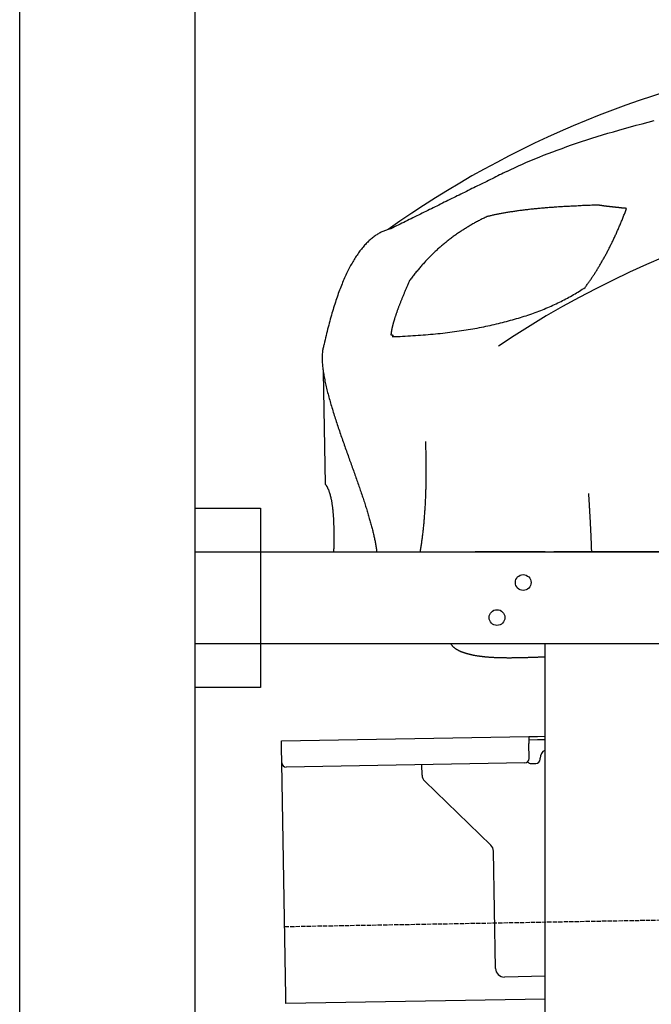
# Model space of a CAD drawing. Extents: x 562 to 7231, y 5667 to 12126.
# Tile 36 of 69: x 873 to 1594, y 9922 to 11046. Entities that reach past the tile are written whole.
import ezdxf

# ---------------------------------------------------------------- set-up
doc = ezdxf.new("R2010")
doc.units = 0
doc.linetypes.add('GEN3', pattern=[6.25, 5, -1.25])
doc.layers.get('0').update_dxf_attribs({"linetype": 'CONTINUOUS'})
doc.layers.add('3', color=6, linetype='GEN3')
doc.layers.add('CAR', color=10, linetype='CONTINUOUS')

msp = doc.modelspace()

# ---------------------------------------------------------------- linework, layer by layer
for p, q in [((872.775, 5915.902), (872.775, 11815.902)), ((1072.775, 11615.902), (1072.775, 6165.902)), ((1072.775, 10488.018), (1147.775, 10488.018)), ((1147.775, 10488.018), (1147.775, 10283.018)), ((1072.775, 10438.018), (1812.775, 10438.018)), ((1472.775, 10438.018), (1392.775, 10438.018)), ((1472.775, 10438.018), (1482.775, 10438.018)), ((1722.775, 10438.018), (1482.775, 10438.018)), ((1812.775, 10333.018), (1072.775, 10333.018)), ((1472.775, 8708.018), (1472.775, 10333.018)), ((1147.775, 10283.018), (1072.775, 10283.018)), ((1171.578, 10222.277), (1454.035, 10227.207)), ((1171.717, 10214.278), (1171.578, 10222.277)), ((1454.035, 10227.207), (1464.033, 10227.382)), ((1454.035, 10227.207), (1454.174, 10219.208)), ((1464.103, 10223.382), (1454.104, 10223.208)), ((1454.471, 10202.211), (1454.174, 10219.208)), ((1464.033, 10227.382), (1472.775, 10227.534)), ((1472.775, 10223.534), (1464.103, 10223.382)), ((1172.014, 10197.281), (1171.717, 10214.278)), ((1176.674, 9930.321), (1172.014, 10197.281)), ((1449.559, 10197.124), (1177.1, 10192.369)), ((1457.075, 10196.256), (1462.075, 10196.343)), ((1466.987, 10201.429), (1466.969, 10202.429)), ((1332.284, 10183.218), (1332.077, 10195.074)), ((1410.761, 10103.362), (1335.336, 10176.199)), ((1416.149, 9962.506), (1413.812, 10096.343)), ((1472.775, 9953.493), (1426.322, 9952.682)), ((1176.813, 9922.323), (1176.674, 9930.321)), ((1472.775, 9927.489), (1176.813, 9922.323))]:
    msp.add_line(p, q)
for centre in [(1447.775, 10403.018), (1417.775, 10363.018)]:
    msp.add_circle(centre, 9)
for centre, radius, start, end in [((1476.968, 10202.604), 10, 114.787438, 181), ((1177.013, 10197.368), 5, 181, 271), ((1449.472, 10202.124), 5, 271, 1), ((1456.988, 10201.255), 5, 214.236717, 271), ((1461.987, 10201.342), 5, 271, 1), ((1342.282, 10183.392), 10, 181, 226), ((1403.814, 10096.169), 10, 1, 46), ((1426.147, 9962.68), 10, 181, 271)]:
    msp.add_arc(centre, radius, start, end)
at = {"layer": '3'}
msp.add_line((1175.278, 10010.296), (6230.452, 10098.534), dxfattribs=at)
at = {"layer": 'CAR'}
msp.add_line((1219.506, 10643.457), (1221.745, 10515.218), dxfattribs=at)
for points in [[(1429.21, 10872.4, 0), (1433.51, 10874.5, 0), (1437.9, 10876.6, 0), (1442.37, 10878.6, 0), (1446.94, 10880.7, 0), (1451.59, 10882.8, 0), (1456.34, 10884.8, 0), (1461.17, 10886.8, 0), (1466.1, 10888.8, 0), (1471.11, 10890.8, 0), (1476.22, 10892.8, 0), (1481.41, 10894.8, 0), (1486.7, 10896.8, 0), (1492.07, 10898.7, 0), (1497.54, 10900.7, 0), (1503.09, 10902.6, 0), (1508.74, 10904.5, 0), (1514.47, 10906.5, 0), (1520.3, 10908.4, 0), (1526.22, 10910.3, 0), (1532.22, 10912.1, 0), (1538.32, 10914, 0), (1544.5, 10915.9, 0), (1550.78, 10917.7, 0), (1557.14, 10919.6, 0), (1563.6, 10921.4, 0), (1570.14, 10923.2, 0), (1576.78, 10925, 0), (1583.5, 10926.8, 0), (1590.32, 10928.6, 0), (1597.22, 10930.4, 0)], [(1429.21, 10872.4, 0), (1427.11, 10871.4, 0), (1425.01, 10870.3, 0), (1422.9, 10869.3, 0), (1420.8, 10868.3, 0), (1418.69, 10867.2, 0), (1416.59, 10866.2, 0), (1414.49, 10865.1, 0), (1412.38, 10864.1, 0), (1410.28, 10863.1, 0), (1408.17, 10862, 0), (1406.07, 10861, 0), (1403.97, 10859.9, 0), (1401.86, 10858.9, 0), (1399.76, 10857.9, 0), (1397.65, 10856.8, 0), (1395.55, 10855.8, 0), (1393.44, 10854.8, 0), (1391.34, 10853.7, 0), (1389.24, 10852.7, 0), (1387.13, 10851.6, 0), (1385.03, 10850.6, 0), (1382.92, 10849.6, 0), (1380.82, 10848.5, 0), (1378.72, 10847.5, 0), (1376.61, 10846.4, 0), (1374.51, 10845.4, 0), (1372.4, 10844.4, 0), (1370.3, 10843.3, 0), (1368.2, 10842.3, 0), (1366.09, 10841.3, 0), (1363.99, 10840.2, 0), (1361.88, 10839.2, 0), (1359.78, 10838.1, 0), (1357.68, 10837.1, 0), (1355.57, 10836.1, 0), (1353.47, 10835, 0), (1351.36, 10834, 0), (1349.26, 10832.9, 0), (1347.15, 10831.9, 0), (1345.05, 10830.9, 0), (1342.95, 10829.8, 0), (1340.84, 10828.8, 0), (1338.74, 10827.8, 0), (1336.63, 10826.7, 0), (1334.53, 10825.7, 0), (1332.43, 10824.6, 0), (1330.32, 10823.6, 0), (1328.22, 10822.6, 0), (1326.11, 10821.5, 0), (1324.01, 10820.5, 0), (1321.91, 10819.4, 0), (1319.8, 10818.4, 0), (1317.7, 10817.4, 0), (1315.59, 10816.3, 0), (1313.49, 10815.3, 0), (1311.39, 10814.2, 0), (1309.28, 10813.2, 0), (1307.18, 10812.2, 0), (1305.07, 10811.1, 0), (1302.97, 10810.1, 0), (1300.86, 10809.1, 0), (1298.76, 10808, 0), (1296.66, 10807, 0)], [(1533.18, 10833.9, 0), (1531.37, 10833.8, 0), (1529.57, 10833.8, 0), (1527.78, 10833.7, 0), (1526, 10833.7, 0), (1524.23, 10833.6, 0), (1522.47, 10833.5, 0), (1520.73, 10833.5, 0), (1518.99, 10833.4, 0), (1517.26, 10833.3, 0), (1515.54, 10833.3, 0), (1513.83, 10833.2, 0), (1512.13, 10833.1, 0), (1510.45, 10833, 0), (1508.77, 10832.9, 0), (1507.1, 10832.9, 0), (1505.44, 10832.8, 0), (1503.8, 10832.7, 0), (1502.16, 10832.6, 0), (1500.53, 10832.5, 0), (1498.91, 10832.4, 0), (1497.31, 10832.3, 0), (1495.71, 10832.3, 0), (1494.12, 10832.2, 0), (1492.55, 10832.1, 0), (1490.98, 10832, 0), (1489.42, 10831.9, 0), (1487.88, 10831.8, 0), (1486.34, 10831.7, 0), (1484.82, 10831.6, 0), (1483.3, 10831.4, 0), (1481.8, 10831.3, 0), (1480.3, 10831.2, 0), (1478.81, 10831.1, 0), (1477.34, 10831, 0), (1475.87, 10830.9, 0), (1474.42, 10830.8, 0), (1472.97, 10830.7, 0), (1471.54, 10830.5, 0), (1470.12, 10830.4, 0), (1468.7, 10830.3, 0), (1467.3, 10830.2, 0), (1465.9, 10830, 0), (1464.52, 10829.9, 0), (1463.15, 10829.8, 0), (1461.78, 10829.6, 0), (1460.43, 10829.5, 0), (1459.08, 10829.4, 0), (1457.75, 10829.2, 0), (1456.43, 10829.1, 0), (1455.11, 10828.9, 0), (1453.81, 10828.8, 0), (1452.52, 10828.7, 0), (1451.24, 10828.5, 0), (1449.96, 10828.4, 0), (1448.7, 10828.2, 0), (1447.45, 10828.1, 0), (1446.21, 10827.9, 0), (1444.98, 10827.7, 0), (1443.75, 10827.6, 0), (1442.54, 10827.4, 0), (1441.34, 10827.3, 0), (1440.15, 10827.1, 0), (1438.97, 10826.9, 0), (1437.8, 10826.8, 0), (1436.64, 10826.6, 0), (1435.48, 10826.4, 0), (1434.34, 10826.3, 0), (1433.21, 10826.1, 0), (1432.09, 10825.9, 0), (1430.98, 10825.7, 0), (1429.88, 10825.6, 0), (1428.79, 10825.4, 0), (1427.71, 10825.2, 0), (1426.64, 10825, 0), (1425.58, 10824.8, 0), (1424.53, 10824.6, 0), (1423.49, 10824.5, 0), (1422.46, 10824.3, 0), (1421.45, 10824.1, 0), (1420.44, 10823.9, 0), (1419.44, 10823.7, 0), (1418.45, 10823.5, 0), (1417.47, 10823.3, 0), (1416.5, 10823.1, 0), (1415.54, 10822.9, 0), (1414.59, 10822.7, 0), (1413.66, 10822.5, 0), (1412.73, 10822.3, 0), (1411.81, 10822.1, 0), (1410.9, 10821.8, 0), (1410.01, 10821.6, 0), (1409.12, 10821.4, 0), (1408.24, 10821.2, 0), (1407.37, 10821, 0), (1406.52, 10820.8, 0)], [(1518.52, 10740, 0), (1519.08, 10740.8, 0), (1519.65, 10741.5, 0), (1520.21, 10742.3, 0), (1520.77, 10743.1, 0), (1521.33, 10743.9, 0), (1521.89, 10744.7, 0), (1522.45, 10745.4, 0), (1523, 10746.2, 0), (1523.56, 10747, 0), (1524.11, 10747.8, 0), (1524.66, 10748.6, 0), (1525.21, 10749.4, 0), (1525.76, 10750.2, 0), (1526.31, 10751.1, 0), (1526.85, 10751.9, 0), (1527.4, 10752.7, 0), (1527.94, 10753.5, 0), (1528.48, 10754.4, 0), (1529.02, 10755.2, 0), (1529.56, 10756, 0), (1530.1, 10756.9, 0), (1530.63, 10757.7, 0), (1531.17, 10758.6, 0), (1531.7, 10759.4, 0), (1532.23, 10760.3, 0), (1532.76, 10761.2, 0), (1533.29, 10762, 0), (1533.82, 10762.9, 0), (1534.35, 10763.8, 0), (1534.87, 10764.6, 0), (1535.39, 10765.5, 0), (1535.92, 10766.4, 0), (1536.44, 10767.3, 0), (1536.95, 10768.2, 0), (1537.47, 10769.1, 0), (1537.99, 10770, 0), (1538.5, 10770.9, 0), (1539.02, 10771.8, 0), (1539.53, 10772.7, 0), (1540.04, 10773.6, 0), (1540.55, 10774.6, 0), (1541.05, 10775.5, 0), (1541.56, 10776.4, 0), (1542.06, 10777.3, 0), (1542.57, 10778.3, 0), (1543.07, 10779.2, 0), (1543.57, 10780.2, 0), (1544.07, 10781.1, 0), (1544.57, 10782.1, 0), (1545.06, 10783, 0), (1545.56, 10784, 0), (1546.05, 10784.9, 0), (1546.54, 10785.9, 0), (1547.03, 10786.9, 0), (1547.52, 10787.9, 0), (1548.01, 10788.8, 0), (1548.49, 10789.8, 0), (1548.98, 10790.8, 0), (1549.46, 10791.8, 0), (1549.94, 10792.8, 0), (1550.42, 10793.8, 0), (1550.9, 10794.8, 0), (1551.38, 10795.8, 0), (1551.85, 10796.8, 0), (1552.33, 10797.8, 0), (1552.8, 10798.9, 0), (1553.27, 10799.9, 0), (1553.74, 10800.9, 0), (1554.21, 10801.9, 0), (1554.68, 10803, 0), (1555.15, 10804, 0), (1555.61, 10805.1, 0), (1556.07, 10806.1, 0), (1556.54, 10807.2, 0), (1557, 10808.2, 0), (1557.46, 10809.3, 0), (1557.91, 10810.3, 0), (1558.37, 10811.4, 0), (1558.82, 10812.5, 0), (1559.28, 10813.5, 0), (1559.73, 10814.6, 0), (1560.18, 10815.7, 0), (1560.63, 10816.8, 0), (1561.07, 10817.9, 0), (1561.52, 10819, 0), (1561.97, 10820.1, 0), (1562.41, 10821.2, 0), (1562.85, 10822.3, 0), (1563.29, 10823.4, 0), (1563.73, 10824.5, 0), (1564.17, 10825.6, 0), (1564.6, 10826.7, 0), (1565.04, 10827.9, 0), (1565.47, 10829, 0), (1565.9, 10830.1, 0)], [(1565.9, 10830.1, 0), (1565.53, 10830.2, 0), (1565.15, 10830.2, 0), (1564.78, 10830.2, 0), (1564.41, 10830.3, 0), (1564.04, 10830.3, 0), (1563.67, 10830.3, 0), (1563.3, 10830.4, 0), (1562.93, 10830.4, 0), (1562.56, 10830.4, 0), (1562.19, 10830.5, 0), (1561.82, 10830.5, 0), (1561.45, 10830.5, 0), (1561.09, 10830.6, 0), (1560.72, 10830.6, 0), (1560.35, 10830.6, 0), (1559.99, 10830.7, 0), (1559.63, 10830.7, 0), (1559.26, 10830.7, 0), (1558.9, 10830.8, 0), (1558.54, 10830.8, 0), (1558.18, 10830.9, 0), (1557.81, 10830.9, 0), (1557.45, 10830.9, 0), (1557.09, 10831, 0), (1556.74, 10831, 0), (1556.38, 10831, 0), (1556.02, 10831.1, 0), (1555.66, 10831.1, 0), (1555.31, 10831.1, 0), (1554.95, 10831.2, 0), (1554.59, 10831.2, 0), (1554.24, 10831.3, 0), (1553.89, 10831.3, 0), (1553.53, 10831.3, 0), (1553.18, 10831.4, 0), (1552.83, 10831.4, 0), (1552.48, 10831.5, 0), (1552.13, 10831.5, 0), (1551.77, 10831.5, 0), (1551.43, 10831.6, 0), (1551.08, 10831.6, 0), (1550.73, 10831.6, 0), (1550.38, 10831.7, 0), (1550.03, 10831.7, 0), (1549.69, 10831.8, 0), (1549.34, 10831.8, 0), (1549, 10831.8, 0), (1548.65, 10831.9, 0), (1548.31, 10831.9, 0), (1547.96, 10832, 0), (1547.62, 10832, 0), (1547.28, 10832, 0), (1546.94, 10832.1, 0), (1546.6, 10832.1, 0), (1546.26, 10832.2, 0), (1545.92, 10832.2, 0), (1545.58, 10832.2, 0), (1545.24, 10832.3, 0), (1544.91, 10832.3, 0), (1544.57, 10832.4, 0), (1544.23, 10832.4, 0), (1543.9, 10832.4, 0), (1543.56, 10832.5, 0), (1543.23, 10832.5, 0), (1542.89, 10832.6, 0), (1542.56, 10832.6, 0), (1542.23, 10832.7, 0), (1541.9, 10832.7, 0), (1541.57, 10832.7, 0), (1541.23, 10832.8, 0), (1540.91, 10832.8, 0), (1540.58, 10832.9, 0), (1540.25, 10832.9, 0), (1539.92, 10833, 0), (1539.59, 10833, 0), (1539.27, 10833, 0), (1538.94, 10833.1, 0), (1538.61, 10833.1, 0), (1538.29, 10833.2, 0), (1537.97, 10833.2, 0), (1537.64, 10833.3, 0), (1537.32, 10833.3, 0), (1537, 10833.4, 0), (1536.68, 10833.4, 0), (1536.35, 10833.4, 0), (1536.03, 10833.5, 0), (1535.71, 10833.5, 0), (1535.4, 10833.6, 0), (1535.08, 10833.6, 0), (1534.76, 10833.7, 0), (1534.44, 10833.7, 0), (1534.13, 10833.8, 0), (1533.81, 10833.8, 0), (1533.49, 10833.8, 0), (1533.18, 10833.9, 0)], [(1406.52, 10820.8, 0), (1405.4, 10820.2, 0), (1404.29, 10819.7, 0), (1403.18, 10819.2, 0), (1402.07, 10818.6, 0), (1400.97, 10818.1, 0), (1399.87, 10817.6, 0), (1398.78, 10817, 0), (1397.69, 10816.4, 0), (1396.61, 10815.9, 0), (1395.52, 10815.3, 0), (1394.45, 10814.7, 0), (1393.37, 10814.2, 0), (1392.3, 10813.6, 0), (1391.24, 10813, 0), (1390.18, 10812.4, 0), (1389.12, 10811.8, 0), (1388.06, 10811.2, 0), (1387.02, 10810.6, 0), (1385.97, 10810, 0), (1384.93, 10809.3, 0), (1383.89, 10808.7, 0), (1382.86, 10808.1, 0), (1381.83, 10807.4, 0), (1380.8, 10806.8, 0), (1379.78, 10806.2, 0), (1378.76, 10805.5, 0), (1377.75, 10804.8, 0), (1376.74, 10804.2, 0), (1375.73, 10803.5, 0), (1374.73, 10802.8, 0), (1373.73, 10802.2, 0), (1372.74, 10801.5, 0), (1371.75, 10800.8, 0), (1370.76, 10800.1, 0), (1369.78, 10799.4, 0), (1368.8, 10798.7, 0), (1367.82, 10798, 0), (1366.85, 10797.3, 0), (1365.89, 10796.5, 0), (1364.93, 10795.8, 0), (1363.97, 10795.1, 0), (1363.01, 10794.3, 0), (1362.06, 10793.6, 0), (1361.12, 10792.8, 0), (1360.17, 10792.1, 0), (1359.23, 10791.3, 0), (1358.3, 10790.6, 0), (1357.37, 10789.8, 0), (1356.44, 10789, 0), (1355.52, 10788.2, 0), (1354.6, 10787.5, 0), (1353.69, 10786.7, 0), (1352.78, 10785.9, 0), (1351.87, 10785.1, 0), (1350.97, 10784.3, 0), (1350.07, 10783.5, 0), (1349.17, 10782.6, 0), (1348.28, 10781.8, 0), (1347.39, 10781, 0), (1346.51, 10780.2, 0), (1345.63, 10779.3, 0), (1344.76, 10778.5, 0), (1343.89, 10777.6, 0), (1343.02, 10776.8, 0), (1342.15, 10775.9, 0), (1341.3, 10775, 0), (1340.44, 10774.2, 0), (1339.59, 10773.3, 0), (1338.74, 10772.4, 0), (1337.9, 10771.5, 0), (1337.06, 10770.6, 0), (1336.22, 10769.8, 0), (1335.39, 10768.8, 0), (1334.56, 10767.9, 0), (1333.74, 10767, 0), (1332.92, 10766.1, 0), (1332.11, 10765.2, 0), (1331.29, 10764.3, 0), (1330.49, 10763.3, 0), (1329.68, 10762.4, 0), (1328.88, 10761.4, 0), (1328.09, 10760.5, 0), (1327.3, 10759.5, 0), (1326.51, 10758.6, 0), (1325.72, 10757.6, 0), (1324.94, 10756.6, 0), (1324.17, 10755.7, 0), (1323.4, 10754.7, 0), (1322.63, 10753.7, 0), (1321.86, 10752.7, 0), (1321.1, 10751.7, 0), (1320.35, 10750.7, 0), (1319.6, 10749.7, 0), (1318.85, 10748.7, 0), (1318.1, 10747.7, 0)], [(1296.66, 10807, 0), (1295.61, 10806.7, 0), (1294.57, 10806.5, 0), (1293.53, 10806.2, 0), (1292.5, 10805.8, 0), (1291.47, 10805.5, 0), (1290.45, 10805.1, 0), (1289.43, 10804.7, 0), (1288.42, 10804.3, 0), (1287.42, 10803.9, 0), (1286.41, 10803.4, 0), (1285.42, 10802.9, 0), (1284.43, 10802.4, 0), (1283.44, 10801.9, 0), (1282.46, 10801.3, 0), (1281.49, 10800.7, 0), (1280.52, 10800.1, 0), (1279.56, 10799.5, 0), (1278.6, 10798.8, 0), (1277.64, 10798.1, 0), (1276.7, 10797.4, 0), (1275.75, 10796.7, 0), (1274.81, 10795.9, 0), (1273.88, 10795.1, 0), (1272.95, 10794.3, 0), (1272.03, 10793.5, 0), (1271.12, 10792.6, 0), (1270.2, 10791.8, 0), (1269.3, 10790.9, 0), (1268.4, 10789.9, 0), (1267.5, 10789, 0), (1266.61, 10788, 0), (1265.72, 10787, 0), (1264.84, 10786, 0), (1263.97, 10784.9, 0), (1263.1, 10783.8, 0), (1262.23, 10782.8, 0), (1261.37, 10781.6, 0), (1260.52, 10780.5, 0), (1259.67, 10779.3, 0), (1258.83, 10778.1, 0), (1257.99, 10776.9, 0), (1257.15, 10775.7, 0), (1256.32, 10774.4, 0), (1255.5, 10773.1, 0), (1254.68, 10771.8, 0), (1253.87, 10770.4, 0), (1253.06, 10769.1, 0), (1252.26, 10767.7, 0), (1251.47, 10766.3, 0), (1250.67, 10764.8, 0), (1249.89, 10763.4, 0), (1249.11, 10761.9, 0), (1248.33, 10760.4, 0), (1247.56, 10758.8, 0), (1246.79, 10757.3, 0), (1246.03, 10755.7, 0), (1245.28, 10754.1, 0), (1244.53, 10752.5, 0), (1243.78, 10750.8, 0), (1243.04, 10749.1, 0), (1242.31, 10747.4, 0), (1241.58, 10745.7, 0), (1240.86, 10743.9, 0), (1240.14, 10742.2, 0), (1239.43, 10740.4, 0), (1238.72, 10738.5, 0), (1238.02, 10736.7, 0), (1237.32, 10734.8, 0), (1236.63, 10732.9, 0), (1235.94, 10731, 0), (1235.26, 10729, 0), (1234.58, 10727.1, 0), (1233.91, 10725.1, 0), (1233.24, 10723, 0), (1232.58, 10721, 0), (1231.92, 10718.9, 0), (1231.27, 10716.8, 0), (1230.63, 10714.7, 0), (1229.99, 10712.6, 0), (1229.35, 10710.4, 0), (1228.72, 10708.2, 0), (1228.1, 10706, 0), (1227.48, 10703.8, 0), (1226.87, 10701.5, 0), (1226.26, 10699.2, 0), (1225.65, 10696.9, 0), (1225.06, 10694.6, 0), (1224.46, 10692.2, 0), (1223.88, 10689.8, 0), (1223.29, 10687.4, 0), (1222.72, 10685, 0), (1222.14, 10682.5, 0), (1221.58, 10680, 0), (1221.01, 10677.5, 0), (1220.46, 10675, 0)], [(1318.1, 10747.7, 0), (1317.69, 10746.8, 0), (1317.28, 10745.9, 0), (1316.88, 10745, 0), (1316.48, 10744.1, 0), (1316.08, 10743.2, 0), (1315.69, 10742.3, 0), (1315.3, 10741.4, 0), (1314.92, 10740.5, 0), (1314.54, 10739.7, 0), (1314.16, 10738.8, 0), (1313.79, 10737.9, 0), (1313.42, 10737.1, 0), (1313.06, 10736.3, 0), (1312.7, 10735.4, 0), (1312.34, 10734.6, 0), (1311.99, 10733.8, 0), (1311.64, 10732.9, 0), (1311.3, 10732.1, 0), (1310.95, 10731.3, 0), (1310.62, 10730.5, 0), (1310.29, 10729.7, 0), (1309.96, 10728.9, 0), (1309.63, 10728.1, 0), (1309.31, 10727.3, 0), (1309, 10726.5, 0), (1308.68, 10725.8, 0), (1308.37, 10725, 0), (1308.07, 10724.2, 0), (1307.77, 10723.5, 0), (1307.47, 10722.7, 0), (1307.18, 10722, 0), (1306.89, 10721.3, 0), (1306.61, 10720.5, 0), (1306.33, 10719.8, 0), (1306.05, 10719.1, 0), (1305.78, 10718.4, 0), (1305.51, 10717.6, 0), (1305.24, 10716.9, 0), (1304.98, 10716.2, 0), (1304.73, 10715.5, 0), (1304.47, 10714.9, 0), (1304.23, 10714.2, 0), (1303.98, 10713.5, 0), (1303.74, 10712.8, 0), (1303.5, 10712.2, 0), (1303.27, 10711.5, 0), (1303.04, 10710.8, 0), (1302.82, 10710.2, 0), (1302.6, 10709.6, 0), (1302.38, 10708.9, 0), (1302.17, 10708.3, 0), (1301.96, 10707.7, 0), (1301.75, 10707, 0), (1301.55, 10706.4, 0), (1301.35, 10705.8, 0), (1301.16, 10705.2, 0), (1300.97, 10704.6, 0), (1300.79, 10704, 0), (1300.61, 10703.4, 0), (1300.43, 10702.8, 0), (1300.26, 10702.3, 0), (1300.09, 10701.7, 0), (1299.92, 10701.1, 0), (1299.76, 10700.6, 0), (1299.6, 10700, 0), (1299.45, 10699.5, 0), (1299.3, 10698.9, 0), (1299.16, 10698.4, 0), (1299.01, 10697.9, 0), (1298.88, 10697.3, 0), (1298.74, 10696.8, 0), (1298.62, 10696.3, 0), (1298.49, 10695.8, 0), (1298.37, 10695.3, 0), (1298.25, 10694.8, 0), (1298.14, 10694.3, 0), (1298.03, 10693.8, 0), (1297.92, 10693.3, 0), (1297.82, 10692.9, 0), (1297.72, 10692.4, 0), (1297.63, 10691.9, 0), (1297.54, 10691.5, 0), (1297.46, 10691, 0), (1297.37, 10690.6, 0), (1297.3, 10690.1, 0), (1297.22, 10689.7, 0), (1297.15, 10689.3, 0), (1297.09, 10688.8, 0), (1297.03, 10688.4, 0), (1296.97, 10688, 0), (1296.92, 10687.6, 0), (1296.87, 10687.2, 0), (1296.82, 10686.8, 0), (1296.78, 10686.4, 0), (1296.74, 10686, 0)], [(1298.06, 10683.8, 0), (1301.09, 10683.9, 0), (1304.11, 10684, 0), (1307.11, 10684.1, 0), (1310.1, 10684.2, 0), (1313.07, 10684.4, 0), (1316.03, 10684.5, 0), (1318.97, 10684.7, 0), (1321.9, 10684.9, 0), (1324.81, 10685.1, 0), (1327.71, 10685.3, 0), (1330.59, 10685.5, 0), (1333.45, 10685.7, 0), (1336.3, 10685.9, 0), (1339.14, 10686.2, 0), (1341.96, 10686.4, 0), (1344.77, 10686.7, 0), (1347.56, 10687, 0), (1350.33, 10687.3, 0), (1353.09, 10687.5, 0), (1355.84, 10687.9, 0), (1358.56, 10688.2, 0), (1361.28, 10688.5, 0), (1363.98, 10688.8, 0), (1366.66, 10689.2, 0), (1369.33, 10689.5, 0), (1371.99, 10689.9, 0), (1374.62, 10690.3, 0), (1377.25, 10690.6, 0), (1379.86, 10691, 0), (1382.45, 10691.4, 0), (1385.03, 10691.9, 0), (1387.59, 10692.3, 0), (1390.14, 10692.7, 0), (1392.67, 10693.2, 0), (1395.19, 10693.6, 0), (1397.69, 10694.1, 0), (1400.18, 10694.6, 0), (1402.65, 10695.1, 0), (1405.11, 10695.6, 0), (1407.55, 10696.1, 0), (1409.98, 10696.6, 0), (1412.39, 10697.1, 0), (1414.78, 10697.7, 0), (1417.16, 10698.2, 0), (1419.53, 10698.8, 0), (1421.88, 10699.4, 0), (1424.22, 10699.9, 0), (1426.54, 10700.5, 0), (1428.84, 10701.1, 0), (1431.13, 10701.7, 0), (1433.41, 10702.4, 0), (1435.67, 10703, 0), (1437.91, 10703.6, 0), (1440.14, 10704.3, 0), (1442.36, 10705, 0), (1444.56, 10705.6, 0), (1446.74, 10706.3, 0), (1448.91, 10707, 0), (1451.06, 10707.7, 0), (1453.2, 10708.4, 0), (1455.33, 10709.2, 0), (1457.43, 10709.9, 0), (1459.53, 10710.6, 0), (1461.61, 10711.4, 0), (1463.67, 10712.2, 0), (1465.72, 10713, 0), (1467.75, 10713.7, 0), (1469.77, 10714.5, 0), (1471.77, 10715.3, 0), (1473.76, 10716.2, 0), (1475.73, 10717, 0), (1477.69, 10717.8, 0), (1479.63, 10718.7, 0), (1481.55, 10719.5, 0), (1483.47, 10720.4, 0), (1485.36, 10721.3, 0), (1487.24, 10722.2, 0), (1489.11, 10723.1, 0), (1490.96, 10724, 0), (1492.8, 10724.9, 0), (1494.62, 10725.9, 0), (1496.42, 10726.8, 0), (1498.21, 10727.8, 0), (1499.99, 10728.7, 0), (1501.75, 10729.7, 0), (1503.49, 10730.7, 0), (1505.22, 10731.7, 0), (1506.94, 10732.7, 0), (1508.64, 10733.7, 0), (1510.32, 10734.7, 0), (1511.99, 10735.8, 0), (1513.64, 10736.8, 0), (1515.28, 10737.9, 0), (1516.91, 10738.9, 0), (1518.52, 10740, 0)], [(1296.74, 10686, 0), (1296.81, 10686, 0), (1296.88, 10686, 0), (1296.95, 10686, 0), (1297.02, 10686, 0), (1297.08, 10686, 0), (1297.15, 10686, 0), (1297.21, 10686, 0), (1297.27, 10686, 0), (1297.33, 10686, 0), (1297.39, 10686, 0), (1297.45, 10686, 0), (1297.51, 10686, 0), (1297.56, 10686, 0), (1297.62, 10686, 0), (1297.67, 10685.9, 0), (1297.72, 10685.9, 0), (1297.77, 10685.9, 0), (1297.82, 10685.9, 0), (1297.87, 10685.9, 0), (1297.92, 10685.9, 0), (1297.96, 10685.9, 0), (1298.01, 10685.9, 0), (1298.05, 10685.9, 0), (1298.1, 10685.8, 0), (1298.14, 10685.8, 0), (1298.18, 10685.8, 0), (1298.22, 10685.8, 0), (1298.25, 10685.8, 0), (1298.29, 10685.8, 0), (1298.33, 10685.8, 0), (1298.36, 10685.7, 0), (1298.39, 10685.7, 0), (1298.43, 10685.7, 0), (1298.46, 10685.7, 0), (1298.49, 10685.7, 0), (1298.51, 10685.7, 0), (1298.54, 10685.6, 0), (1298.57, 10685.6, 0), (1298.59, 10685.6, 0), (1298.61, 10685.6, 0), (1298.64, 10685.6, 0), (1298.66, 10685.5, 0), (1298.68, 10685.5, 0), (1298.7, 10685.5, 0), (1298.71, 10685.5, 0), (1298.73, 10685.4, 0), (1298.75, 10685.4, 0), (1298.76, 10685.4, 0), (1298.77, 10685.4, 0), (1298.78, 10685.4, 0), (1298.79, 10685.3, 0), (1298.8, 10685.3, 0), (1298.81, 10685.3, 0), (1298.82, 10685.2, 0), (1298.82, 10685.2, 0), (1298.83, 10685.2, 0), (1298.83, 10685.2, 0), (1298.83, 10685.1, 0), (1298.83, 10685.1, 0), (1298.83, 10685.1, 0), (1298.83, 10685, 0), (1298.83, 10685, 0), (1298.82, 10685, 0), (1298.82, 10685, 0), (1298.81, 10684.9, 0), (1298.8, 10684.9, 0), (1298.8, 10684.9, 0), (1298.79, 10684.8, 0), (1298.77, 10684.8, 0), (1298.76, 10684.8, 0), (1298.75, 10684.7, 0), (1298.73, 10684.7, 0), (1298.72, 10684.7, 0), (1298.7, 10684.6, 0), (1298.68, 10684.6, 0), (1298.66, 10684.5, 0), (1298.64, 10684.5, 0), (1298.62, 10684.5, 0), (1298.6, 10684.4, 0), (1298.57, 10684.4, 0), (1298.55, 10684.4, 0), (1298.52, 10684.3, 0), (1298.49, 10684.3, 0), (1298.46, 10684.2, 0), (1298.43, 10684.2, 0), (1298.4, 10684.1, 0), (1298.37, 10684.1, 0), (1298.33, 10684.1, 0), (1298.3, 10684, 0), (1298.26, 10684, 0), (1298.22, 10683.9, 0), (1298.19, 10683.9, 0), (1298.15, 10683.8, 0), (1298.1, 10683.8, 0), (1298.06, 10683.8, 0)], [(1220.46, 10675, 0), (1220.12, 10674.1, 0), (1219.81, 10673.1, 0), (1219.53, 10672.1, 0), (1219.28, 10671, 0), (1219.05, 10670, 0), (1218.85, 10668.9, 0), (1218.68, 10667.8, 0), (1218.53, 10666.6, 0), (1218.41, 10665.5, 0), (1218.31, 10664.3, 0), (1218.24, 10663.1, 0), (1218.18, 10661.8, 0), (1218.16, 10660.6, 0), (1218.15, 10659.3, 0), (1218.17, 10658, 0), (1218.21, 10656.6, 0), (1218.26, 10655.3, 0), (1218.34, 10653.9, 0), (1218.45, 10652.5, 0), (1218.57, 10651.1, 0), (1218.7, 10649.7, 0), (1218.86, 10648.3, 0), (1219.04, 10646.8, 0), (1219.23, 10645.3, 0), (1219.45, 10643.9, 0), (1219.68, 10642.3, 0), (1219.92, 10640.8, 0), (1220.19, 10639.3, 0), (1220.46, 10637.7, 0), (1220.76, 10636.2, 0), (1221.07, 10634.6, 0), (1221.39, 10633, 0), (1221.73, 10631.4, 0), (1222.08, 10629.8, 0), (1222.45, 10628.2, 0), (1222.83, 10626.5, 0), (1223.22, 10624.9, 0), (1223.62, 10623.2, 0), (1224.03, 10621.5, 0), (1224.46, 10619.9, 0), (1224.9, 10618.2, 0), (1225.35, 10616.5, 0), (1225.81, 10614.8, 0), (1226.28, 10613.1, 0), (1226.76, 10611.4, 0), (1227.24, 10609.6, 0), (1227.74, 10607.9, 0), (1228.25, 10606.2, 0), (1228.76, 10604.4, 0), (1229.28, 10602.7, 0), (1229.81, 10600.9, 0), (1230.35, 10599.2, 0), (1230.89, 10597.4, 0), (1231.44, 10595.7, 0), (1232, 10593.9, 0), (1232.56, 10592.1, 0), (1233.13, 10590.4, 0), (1233.7, 10588.6, 0), (1234.28, 10586.8, 0), (1234.87, 10585.1, 0), (1235.45, 10583.3, 0), (1236.05, 10581.5, 0), (1236.64, 10579.7, 0), (1237.24, 10578, 0), (1237.84, 10576.2, 0), (1238.45, 10574.4, 0), (1239.06, 10572.6, 0), (1239.67, 10570.9, 0), (1240.28, 10569.1, 0), (1240.9, 10567.3, 0), (1241.51, 10565.6, 0), (1242.13, 10563.8, 0), (1242.75, 10562, 0), (1243.37, 10560.3, 0), (1243.99, 10558.5, 0), (1244.61, 10556.8, 0), (1245.23, 10555, 0), (1245.85, 10553.3, 0), (1246.47, 10551.5, 0), (1247.09, 10549.8, 0), (1247.71, 10548, 0), (1248.32, 10546.3, 0), (1248.94, 10544.6, 0), (1249.55, 10542.9, 0), (1250.17, 10541.2, 0), (1250.78, 10539.5, 0), (1251.38, 10537.8, 0), (1251.99, 10536.1, 0), (1252.59, 10534.4, 0), (1253.2, 10532.7, 0), (1253.79, 10531, 0), (1254.39, 10529.4, 0), (1254.98, 10527.7, 0), (1255.57, 10526, 0), (1256.15, 10524.4, 0), (1256.73, 10522.8, 0), (1257.31, 10521.1, 0), (1257.88, 10519.5, 0), (1258.45, 10517.9, 0), (1259.01, 10516.3, 0), (1259.57, 10514.7, 0), (1260.12, 10513.1, 0), (1260.67, 10511.5, 0), (1261.22, 10509.9, 0), (1261.76, 10508.4, 0), (1262.29, 10506.8, 0), (1262.82, 10505.3, 0), (1263.34, 10503.7, 0), (1263.86, 10502.2, 0), (1264.37, 10500.7, 0), (1264.87, 10499.2, 0), (1265.37, 10497.7, 0), (1265.86, 10496.2, 0), (1266.35, 10494.7, 0), (1266.82, 10493.2, 0), (1267.3, 10491.8, 0), (1267.76, 10490.3, 0), (1268.22, 10488.9, 0), (1268.67, 10487.4, 0), (1269.12, 10486, 0), (1269.56, 10484.6, 0), (1269.99, 10483.2, 0), (1270.41, 10481.8, 0), (1270.83, 10480.4, 0), (1271.24, 10479.1, 0), (1271.64, 10477.7, 0), (1272.04, 10476.3, 0), (1272.42, 10475, 0), (1272.8, 10473.7, 0), (1273.17, 10472.3, 0), (1273.54, 10471, 0), (1273.9, 10469.7, 0), (1274.24, 10468.4, 0), (1274.59, 10467.1, 0), (1274.92, 10465.9, 0), (1275.25, 10464.6, 0), (1275.56, 10463.3, 0), (1275.87, 10462.1, 0), (1276.18, 10460.9, 0), (1276.47, 10459.6, 0), (1276.76, 10458.4, 0), (1277.03, 10457.2, 0), (1277.3, 10456, 0), (1277.57, 10454.8, 0), (1277.82, 10453.6, 0), (1278.07, 10452.5, 0), (1278.31, 10451.3, 0), (1278.54, 10450.2, 0), (1278.76, 10449, 0), (1278.98, 10447.9, 0), (1279.19, 10446.7, 0), (1279.39, 10445.6, 0), (1279.58, 10444.5, 0), (1279.76, 10443.4, 0), (1279.94, 10442.3, 0), (1280.11, 10441.2, 0), (1280.27, 10440.2, 0), (1280.42, 10439.1, 0), (1280.57, 10438, 0)], [(1330.26, 10438, 0), (1330.45, 10439.1, 0), (1330.63, 10440.3, 0), (1330.81, 10441.4, 0), (1330.99, 10442.5, 0), (1331.16, 10443.6, 0), (1331.34, 10444.8, 0), (1331.51, 10445.9, 0), (1331.67, 10447.1, 0), (1331.84, 10448.2, 0), (1332, 10449.4, 0), (1332.16, 10450.5, 0), (1332.32, 10451.7, 0), (1332.47, 10452.9, 0), (1332.62, 10454, 0), (1332.77, 10455.2, 0), (1332.92, 10456.4, 0), (1333.07, 10457.6, 0), (1333.21, 10458.8, 0), (1333.35, 10460, 0), (1333.48, 10461.2, 0), (1333.62, 10462.4, 0), (1333.75, 10463.6, 0), (1333.88, 10464.8, 0), (1334.01, 10466, 0), (1334.13, 10467.2, 0), (1334.25, 10468.5, 0), (1334.37, 10469.7, 0), (1334.49, 10470.9, 0), (1334.6, 10472.2, 0), (1334.71, 10473.4, 0), (1334.82, 10474.7, 0), (1334.93, 10475.9, 0), (1335.03, 10477.2, 0), (1335.13, 10478.5, 0), (1335.23, 10479.7, 0), (1335.33, 10481, 0), (1335.42, 10482.3, 0), (1335.51, 10483.6, 0), (1335.6, 10484.8, 0), (1335.68, 10486.1, 0), (1335.77, 10487.4, 0), (1335.85, 10488.7, 0), (1335.93, 10490, 0), (1336, 10491.3, 0), (1336.07, 10492.7, 0), (1336.14, 10494, 0), (1336.21, 10495.3, 0), (1336.28, 10496.6, 0), (1336.34, 10497.9, 0), (1336.4, 10499.3, 0), (1336.46, 10500.6, 0), (1336.51, 10502, 0), (1336.57, 10503.3, 0), (1336.62, 10504.7, 0), (1336.66, 10506, 0), (1336.71, 10507.4, 0), (1336.75, 10508.8, 0), (1336.79, 10510.1, 0), (1336.83, 10511.5, 0), (1336.86, 10512.9, 0), (1336.89, 10514.3, 0), (1336.92, 10515.7, 0), (1336.95, 10517.1, 0), (1336.97, 10518.5, 0), (1337, 10519.9, 0), (1337.02, 10521.3, 0), (1337.03, 10522.7, 0), (1337.05, 10524.1, 0), (1337.06, 10525.5, 0), (1337.07, 10527, 0), (1337.07, 10528.4, 0), (1337.08, 10529.8, 0), (1337.08, 10531.3, 0), (1337.08, 10532.7, 0), (1337.07, 10534.1, 0), (1337.07, 10535.6, 0), (1337.06, 10537.1, 0), (1337.05, 10538.5, 0), (1337.03, 10540, 0), (1337.02, 10541.5, 0), (1337, 10542.9, 0), (1336.98, 10544.4, 0), (1336.95, 10545.9, 0), (1336.93, 10547.4, 0), (1336.9, 10548.9, 0), (1336.87, 10550.4, 0), (1336.83, 10551.9, 0), (1336.79, 10553.4, 0), (1336.75, 10554.9, 0), (1336.71, 10556.4, 0), (1336.67, 10557.9, 0), (1336.62, 10559.5, 0), (1336.57, 10561, 0), (1336.52, 10562.5, 0), (1336.46, 10564.1, 0)], [(1221.74, 10515.2, 0), (1221.99, 10514.9, 0), (1222.22, 10514.6, 0), (1222.46, 10514.3, 0), (1222.69, 10514, 0), (1222.92, 10513.6, 0), (1223.15, 10513.3, 0), (1223.37, 10512.9, 0), (1223.59, 10512.5, 0), (1223.8, 10512.2, 0), (1224.02, 10511.8, 0), (1224.23, 10511.4, 0), (1224.44, 10510.9, 0), (1224.64, 10510.5, 0), (1224.84, 10510.1, 0), (1225.04, 10509.6, 0), (1225.24, 10509.2, 0), (1225.43, 10508.7, 0), (1225.62, 10508.2, 0), (1225.81, 10507.7, 0), (1225.99, 10507.2, 0), (1226.17, 10506.7, 0), (1226.35, 10506.2, 0), (1226.53, 10505.6, 0), (1226.7, 10505.1, 0), (1226.87, 10504.5, 0), (1227.03, 10504, 0), (1227.19, 10503.4, 0), (1227.35, 10502.8, 0), (1227.51, 10502.2, 0), (1227.66, 10501.6, 0), (1227.82, 10500.9, 0), (1227.96, 10500.3, 0), (1228.11, 10499.7, 0), (1228.25, 10499, 0), (1228.39, 10498.3, 0), (1228.52, 10497.7, 0), (1228.66, 10497, 0), (1228.79, 10496.3, 0), (1228.91, 10495.5, 0), (1229.04, 10494.8, 0), (1229.16, 10494.1, 0), (1229.27, 10493.3, 0), (1229.39, 10492.6, 0), (1229.5, 10491.8, 0), (1229.61, 10491, 0), (1229.72, 10490.2, 0), (1229.82, 10489.4, 0), (1229.92, 10488.6, 0), (1230.01, 10487.8, 0), (1230.11, 10487, 0), (1230.2, 10486.1, 0), (1230.29, 10485.3, 0), (1230.37, 10484.4, 0), (1230.45, 10483.5, 0), (1230.53, 10482.6, 0), (1230.61, 10481.7, 0), (1230.68, 10480.8, 0), (1230.75, 10479.9, 0), (1230.82, 10479, 0), (1230.88, 10478, 0), (1230.94, 10477.1, 0), (1231, 10476.1, 0), (1231.05, 10475.1, 0), (1231.1, 10474.1, 0), (1231.15, 10473.1, 0), (1231.2, 10472.1, 0), (1231.24, 10471.1, 0), (1231.28, 10470.1, 0), (1231.32, 10469, 0), (1231.35, 10468, 0), (1231.38, 10466.9, 0), (1231.41, 10465.8, 0), (1231.43, 10464.7, 0), (1231.45, 10463.6, 0), (1231.47, 10462.5, 0), (1231.49, 10461.4, 0), (1231.5, 10460.3, 0), (1231.51, 10459.1, 0), (1231.52, 10458, 0), (1231.52, 10456.8, 0), (1231.52, 10455.6, 0), (1231.52, 10454.4, 0), (1231.51, 10453.3, 0), (1231.5, 10452, 0), (1231.49, 10450.8, 0), (1231.48, 10449.6, 0), (1231.46, 10448.3, 0), (1231.44, 10447.1, 0), (1231.41, 10445.8, 0), (1231.39, 10444.6, 0), (1231.36, 10443.3, 0), (1231.33, 10442, 0), (1231.29, 10440.7, 0), (1231.25, 10439.3, 0), (1231.21, 10438, 0)], [(1526.03, 10438, 0), (1526, 10438.7, 0), (1525.98, 10439.3, 0), (1525.96, 10439.9, 0), (1525.94, 10440.6, 0), (1525.91, 10441.2, 0), (1525.89, 10441.8, 0), (1525.87, 10442.5, 0), (1525.84, 10443.1, 0), (1525.82, 10443.8, 0), (1525.79, 10444.4, 0), (1525.77, 10445.1, 0), (1525.74, 10445.7, 0), (1525.72, 10446.4, 0), (1525.69, 10447, 0), (1525.67, 10447.7, 0), (1525.64, 10448.3, 0), (1525.61, 10449, 0), (1525.59, 10449.6, 0), (1525.56, 10450.3, 0), (1525.53, 10451, 0), (1525.5, 10451.6, 0), (1525.48, 10452.3, 0), (1525.45, 10453, 0), (1525.42, 10453.6, 0), (1525.39, 10454.3, 0), (1525.36, 10455, 0), (1525.33, 10455.6, 0), (1525.3, 10456.3, 0), (1525.27, 10457, 0), (1525.24, 10457.7, 0), (1525.21, 10458.3, 0), (1525.18, 10459, 0), (1525.15, 10459.7, 0), (1525.12, 10460.4, 0), (1525.08, 10461.1, 0), (1525.05, 10461.8, 0), (1525.02, 10462.4, 0), (1524.99, 10463.1, 0), (1524.95, 10463.8, 0), (1524.92, 10464.5, 0), (1524.89, 10465.2, 0), (1524.85, 10465.9, 0), (1524.82, 10466.6, 0), (1524.78, 10467.3, 0), (1524.75, 10468, 0), (1524.71, 10468.7, 0), (1524.68, 10469.4, 0), (1524.64, 10470.1, 0), (1524.6, 10470.8, 0), (1524.57, 10471.5, 0), (1524.53, 10472.2, 0), (1524.49, 10472.9, 0), (1524.46, 10473.6, 0), (1524.42, 10474.3, 0), (1524.38, 10475.1, 0), (1524.34, 10475.8, 0), (1524.3, 10476.5, 0), (1524.27, 10477.2, 0), (1524.23, 10477.9, 0), (1524.19, 10478.6, 0), (1524.15, 10479.4, 0), (1524.11, 10480.1, 0), (1524.07, 10480.8, 0), (1524.03, 10481.5, 0), (1523.99, 10482.3, 0), (1523.94, 10483, 0), (1523.9, 10483.7, 0), (1523.86, 10484.5, 0), (1523.82, 10485.2, 0), (1523.78, 10485.9, 0), (1523.73, 10486.7, 0), (1523.69, 10487.4, 0), (1523.65, 10488.1, 0), (1523.6, 10488.9, 0), (1523.56, 10489.6, 0), (1523.52, 10490.4, 0), (1523.47, 10491.1, 0), (1523.43, 10491.9, 0), (1523.38, 10492.6, 0), (1523.34, 10493.4, 0), (1523.29, 10494.1, 0), (1523.25, 10494.9, 0), (1523.2, 10495.6, 0), (1523.15, 10496.4, 0), (1523.11, 10497.1, 0), (1523.06, 10497.9, 0), (1523.01, 10498.7, 0), (1522.96, 10499.4, 0), (1522.92, 10500.2, 0), (1522.87, 10501, 0), (1522.82, 10501.7, 0), (1522.77, 10502.5, 0), (1522.72, 10503.3, 0), (1522.67, 10504, 0), (1522.62, 10504.8, 0)], [(1472.77, 10317.9, 0), (1472.05, 10317.9, 0), (1471.32, 10317.9, 0), (1470.59, 10317.9, 0), (1469.85, 10317.8, 0), (1469.12, 10317.8, 0), (1468.38, 10317.8, 0), (1467.64, 10317.8, 0), (1466.9, 10317.7, 0), (1466.16, 10317.7, 0), (1465.42, 10317.7, 0), (1464.67, 10317.7, 0), (1463.93, 10317.6, 0), (1463.18, 10317.6, 0), (1462.44, 10317.6, 0), (1461.69, 10317.5, 0), (1460.94, 10317.5, 0), (1460.19, 10317.5, 0), (1459.43, 10317.5, 0), (1458.68, 10317.4, 0), (1457.93, 10317.4, 0), (1457.18, 10317.4, 0), (1456.42, 10317.4, 0), (1455.67, 10317.3, 0), (1454.91, 10317.3, 0), (1454.16, 10317.3, 0), (1453.41, 10317.3, 0), (1452.65, 10317.2, 0), (1451.89, 10317.2, 0), (1451.14, 10317.2, 0), (1450.38, 10317.2, 0), (1449.63, 10317.1, 0), (1448.88, 10317.1, 0), (1448.12, 10317.1, 0), (1447.37, 10317.1, 0), (1446.61, 10317.1, 0), (1445.86, 10317, 0), (1445.11, 10317, 0), (1444.36, 10317, 0), (1443.6, 10317, 0), (1442.85, 10317, 0), (1442.1, 10317, 0), (1441.36, 10316.9, 0), (1440.61, 10316.9, 0), (1439.86, 10316.9, 0), (1439.12, 10316.9, 0), (1438.37, 10316.9, 0), (1437.63, 10316.9, 0), (1436.89, 10316.9, 0), (1436.14, 10316.9, 0), (1435.4, 10316.9, 0), (1434.67, 10316.9, 0), (1433.93, 10316.8, 0), (1433.2, 10316.8, 0), (1432.46, 10316.8, 0), (1431.73, 10316.8, 0), (1431, 10316.8, 0), (1430.27, 10316.8, 0), (1429.55, 10316.8, 0), (1428.82, 10316.9, 0), (1428.1, 10316.9, 0), (1427.38, 10316.9, 0), (1426.66, 10316.9, 0), (1425.94, 10316.9, 0), (1425.23, 10316.9, 0), (1424.52, 10316.9, 0), (1423.81, 10316.9, 0), (1423.1, 10316.9, 0), (1422.39, 10316.9, 0), (1421.69, 10317, 0), (1420.99, 10317, 0), (1420.29, 10317, 0), (1419.6, 10317, 0), (1418.9, 10317.1, 0), (1418.21, 10317.1, 0), (1417.53, 10317.1, 0), (1416.84, 10317.1, 0), (1416.16, 10317.2, 0), (1415.48, 10317.2, 0), (1414.8, 10317.2, 0), (1414.13, 10317.3, 0), (1413.46, 10317.3, 0), (1412.79, 10317.3, 0), (1412.13, 10317.4, 0), (1411.47, 10317.4, 0), (1410.81, 10317.5, 0), (1410.15, 10317.5, 0), (1409.5, 10317.6, 0), (1408.85, 10317.6, 0), (1408.21, 10317.7, 0), (1407.57, 10317.7, 0), (1406.93, 10317.8, 0), (1406.29, 10317.8, 0), (1405.66, 10317.9, 0), (1405.03, 10317.9, 0), (1404.41, 10318, 0), (1403.79, 10318.1, 0), (1403.17, 10318.1, 0), (1402.56, 10318.2, 0), (1401.94, 10318.3, 0), (1401.34, 10318.3, 0), (1400.73, 10318.4, 0), (1400.14, 10318.5, 0), (1399.54, 10318.6, 0), (1398.95, 10318.6, 0), (1398.36, 10318.7, 0), (1397.78, 10318.8, 0), (1397.2, 10318.9, 0), (1396.62, 10319, 0), (1396.05, 10319, 0), (1395.48, 10319.1, 0), (1394.91, 10319.2, 0), (1394.35, 10319.3, 0), (1393.8, 10319.4, 0), (1393.25, 10319.5, 0), (1392.7, 10319.6, 0), (1392.15, 10319.7, 0), (1391.61, 10319.8, 0), (1391.08, 10319.9, 0), (1390.55, 10320, 0), (1390.02, 10320.1, 0), (1389.5, 10320.2, 0), (1388.98, 10320.4, 0), (1388.46, 10320.5, 0), (1387.95, 10320.6, 0), (1387.45, 10320.7, 0), (1386.94, 10320.8, 0), (1386.45, 10321, 0), (1385.95, 10321.1, 0), (1385.47, 10321.2, 0), (1384.98, 10321.3, 0), (1384.5, 10321.5, 0), (1384.03, 10321.6, 0), (1383.56, 10321.7, 0), (1383.09, 10321.9, 0), (1382.63, 10322, 0), (1382.17, 10322.1, 0), (1381.72, 10322.3, 0), (1381.27, 10322.4, 0), (1380.83, 10322.6, 0), (1380.39, 10322.7, 0), (1379.96, 10322.9, 0), (1379.53, 10323, 0), (1379.1, 10323.2, 0), (1378.68, 10323.3, 0), (1378.27, 10323.5, 0), (1377.86, 10323.6, 0), (1377.45, 10323.8, 0), (1377.05, 10324, 0), (1376.66, 10324.1, 0), (1376.27, 10324.3, 0), (1375.89, 10324.5, 0), (1375.51, 10324.6, 0), (1375.13, 10324.8, 0), (1374.76, 10325, 0), (1374.4, 10325.2, 0), (1374.04, 10325.3, 0), (1373.69, 10325.5, 0), (1373.34, 10325.7, 0), (1373, 10325.9, 0), (1372.66, 10326.1, 0), (1372.33, 10326.3, 0), (1372.01, 10326.5, 0), (1371.69, 10326.7, 0), (1371.38, 10326.9, 0), (1371.07, 10327.1, 0), (1370.77, 10327.3, 0), (1370.48, 10327.5, 0), (1370.19, 10327.7, 0), (1369.91, 10327.9, 0), (1369.63, 10328.1, 0), (1369.36, 10328.3, 0), (1369.1, 10328.5, 0), (1368.84, 10328.7, 0), (1368.59, 10328.9, 0), (1368.35, 10329.2, 0), (1368.11, 10329.4, 0), (1367.88, 10329.6, 0), (1367.66, 10329.8, 0), (1367.45, 10330.1, 0), (1367.24, 10330.3, 0), (1367.04, 10330.5, 0), (1366.84, 10330.8, 0), (1366.66, 10331, 0), (1366.48, 10331.3, 0), (1366.31, 10331.5, 0), (1366.15, 10331.7, 0), (1365.99, 10332, 0), (1365.84, 10332.2, 0), (1365.71, 10332.5, 0), (1365.57, 10332.8, 0), (1365.45, 10333, 0)]]:
    msp.add_polyline3d(points, dxfattribs=at)
for centre, radius, start, end in [((1944.491, 9891.793), 1122.346, 99.039453, 125.437686), ((2052.076, 9723.293), 1141.189, 89.248758, 123.671184)]:
    msp.add_arc(centre, radius, start, end, dxfattribs=at)

doc.saveas('drawing.dxf')
